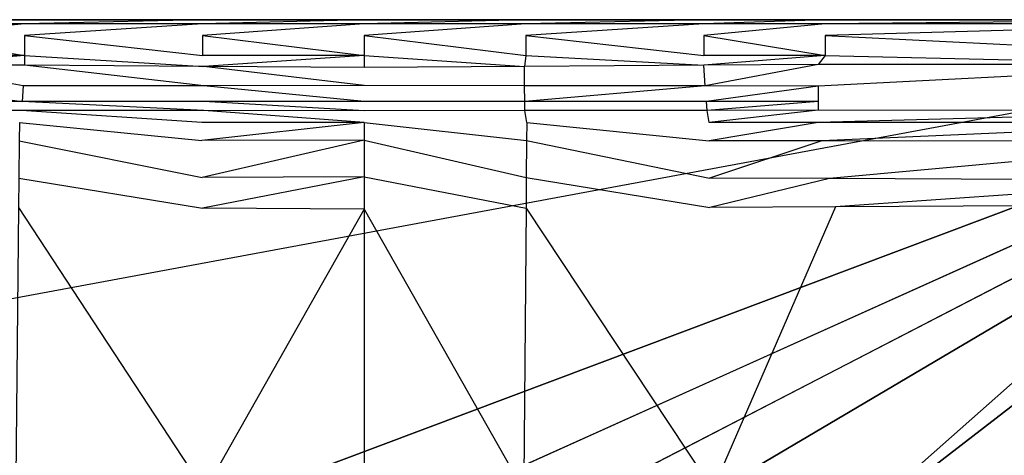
# Model space of a CAD drawing. Extents: x 0 to 1.3, y -0.48 to 0.
# Tile 18 of 24: x 0.56 to 0.81, y -0.11 to 0. Entities that reach past the tile are written whole.
import ezdxf

# ---------------------------------------------------------------- set-up
doc = ezdxf.new("R2010")
doc.units = 0
doc.layers.add('L1_BECKEN_611813___REPLACEMTFOR', color=7, linetype='CONTINUOUS')

msp = doc.modelspace()

# ---------------------------------------------------------------- linework, layer by layer
at = {"layer": 'L1_BECKEN_611813___REPLACEMTFOR', "color": 8}
for points, invisible_edges in [([(0.650004, 0, 0.095963), (0.313299, 0, 0.093517), (0.311963, 0, 0.09855), (0.650004, 0, 0.095963)], 15), ([(0.311963, 0, 0.09855), (0.650002, 0, 0.099695), (0.650004, 0, 0.095963), (0.311963, 0, 0.09855)], 13), ([(0.650002, 0, 0.099695), (0.311963, 0, 0.09855), (0.320702, 0, 0.105293), (0.650002, 0, 0.099695)], 14), ([(0.981117, 0, 0.072452), (0.318887, 0, 0.072452), (0.313299, 0, 0.093517), (0.981117, 0, 0.072452)], 13), ([(0.981117, 0, 0.072452), (0.313299, 0, 0.093517), (0.986705, 0, 0.093517), (0.981117, 0, 0.072452)], 15), ([(0.986705, 0, 0.093517), (0.313299, 0, 0.093517), (0.650004, 0, 0.095963), (0.986705, 0, 0.093517)], 15), ([(0.970065, 0, 0.044306), (0.329939, 0, 0.044306), (0.318887, 0, 0.072452), (0.970065, 0, 0.044306)], 13), ([(0.970065, 0, 0.044306), (0.318887, 0, 0.072452), (0.981117, 0, 0.072452), (0.970065, 0, 0.044306)], 10), ([(0.320702, 0, 0.105293), (0.650002, 0, 0.1683), (0.650002, 0, 0.099695), (0.320702, 0, 0.105293)], 13), ([(0.650002, 0, 0.1683), (0.320702, 0, 0.105293), (0.402363, 0, 0.1683), (0.650002, 0, 0.1683)], 10), ([(0.955006, 0, 0.017588), (0.344998, 0, 0.017588), (0.329939, 0, 0.044306), (0.955006, 0, 0.017588)], 13), ([(0.955006, 0, 0.017588), (0.329939, 0, 0.044306), (0.970065, 0, 0.044306), (0.955006, 0, 0.017588)], 10), ([(0.344998, 0, 0.017588), (0.940173, 0, 0.002524), (0.359831, 0, 0.002524), (0.344998, 0, 0.017588)], 13), ([(0.940173, 0, 0.002524), (0.344998, 0, 0.017588), (0.955006, 0, 0.017588), (0.940173, 0, 0.002524)], 10), ([(0.359831, 0, 0.002524), (0.937689, 0), (0.362316, 0), (0.359831, 0, 0.002524)], 13), ([(0.937689, 0), (0.359831, 0, 0.002524), (0.940173, 0, 0.002524), (0.937689, 0)], 14), ([(0.363478, -0.106697), (0.362316, 0), (0.937689, 0), (0.363478, -0.106697)], 13), ([(0.363478, -0.106697), (0.937689, 0), (0.372258, -0.163497), (0.363478, -0.106697)], 10), ([(0.372258, -0.163497), (0.937689, 0), (0.386954, -0.207096), (0.372258, -0.163497)], 13), ([(0.386954, -0.207096), (0.937689, 0), (0.393763, -0.22832), (0.386954, -0.207096)], 10), ([(0.393763, -0.22832), (0.937689, 0), (0.399145, -0.242771), (0.393763, -0.22832)], 13), ([(0.399145, -0.242771), (0.937689, 0), (0.408644, -0.256961), (0.399145, -0.242771)], 10), ([(0.650002, 0, 0.1683), (0.402363, 0, 0.1683), (0.412499, 0, 0.1683), (0.650002, 0, 0.1683)], 13), ([(0.408644, -0.256961), (0.937689, 0), (0.419036, -0.268345), (0.408644, -0.256961)], 13), ([(0.650002, 0, 0.1683), (0.412499, 0, 0.1683), (0.422635, 0, 0.1683), (0.650002, 0, 0.1683)], 10), ([(0.419036, -0.268345), (0.937689, 0), (0.433372, -0.277748), (0.419036, -0.268345)], 10), ([(0.650002, 0, 0.1683), (0.422635, 0, 0.1683), (0.432772, 0, 0.1683), (0.650002, 0, 0.1683)], 13), ([(0.650002, 0, 0.1683), (0.432772, 0, 0.1683), (0.535204, 0, 0.1683), (0.650002, 0, 0.1683)], 14), ([(0.433372, -0.277748), (0.937689, 0), (0.454134, -0.285832), (0.433372, -0.277748)], 13), ([(0.454134, -0.285832), (0.937689, 0), (0.474954, -0.287985), (0.454134, -0.285832)], 10), ([(0.474954, -0.287985), (0.937689, 0), (0.563821, -0.288271), (0.474954, -0.287985)], 13), ([(0.534604, -0.001, 0.17595), (0.564976, 0, 0.170888), (0.534604, 0, 0.170888), (0.534604, -0.001, 0.17595)], 13), ([(0.564976, 0, 0.170888), (0.534604, -0.001, 0.17595), (0.564976, -0.001, 0.17595), (0.564976, 0, 0.170888)], 14), ([(0.534604, 0, 0.170888), (0.565418, 0, 0.1683), (0.535204, 0, 0.1683), (0.534604, 0, 0.170888)], 13), ([(0.565418, 0, 0.1683), (0.534604, 0, 0.170888), (0.564976, 0, 0.170888), (0.565418, 0, 0.1683)], 14), ([(0.650002, 0, 0.1683), (0.535204, 0, 0.1683), (0.565418, 0, 0.1683), (0.650002, 0, 0.1683)], 15), ([(0.563821, -0.288271), (0.937689, 0), (0.650004, -0.288548), (0.563821, -0.288271)], 10), ([(0.564976, -0.001, 0.17595), (0.609547, 0, 0.170888), (0.564976, 0, 0.170888), (0.564976, -0.001, 0.17595)], 13), ([(0.609547, 0, 0.170888), (0.564976, -0.001, 0.17595), (0.609547, -0.001, 0.17595), (0.609547, 0, 0.170888)], 14), ([(0.564976, 0, 0.170888), (0.609758, 0, 0.1683), (0.565418, 0, 0.1683), (0.564976, 0, 0.170888)], 13), ([(0.609758, 0, 0.1683), (0.564976, 0, 0.170888), (0.609547, 0, 0.170888), (0.609758, 0, 0.1683)], 14), ([(0.650002, 0, 0.1683), (0.565418, 0, 0.1683), (0.609758, 0, 0.1683), (0.650002, 0, 0.1683)], 15), ([(0.609547, -0.001, 0.17595), (0.650002, 0, 0.170888), (0.609547, 0, 0.170888), (0.609547, -0.001, 0.17595)], 13), ([(0.650002, 0, 0.170888), (0.609547, -0.001, 0.17595), (0.650002, -0.001, 0.17595), (0.650002, 0, 0.170888)], 14), ([(0.609547, 0, 0.170888), (0.650002, 0, 0.1683), (0.609758, 0, 0.1683), (0.609547, 0, 0.170888)], 13), ([(0.650002, 0, 0.1683), (0.609547, 0, 0.170888), (0.650002, 0, 0.170888), (0.650002, 0, 0.1683)], 14), ([(0.650002, 0, 0.1683), (0.979302, 0, 0.105293), (0.650002, 0, 0.099695), (0.650002, 0, 0.1683)], 13), ([(0.979302, 0, 0.105293), (0.650002, 0, 0.1683), (0.897642, 0, 0.1683), (0.979302, 0, 0.105293)], 10), ([(0.897642, 0, 0.1683), (0.650002, 0, 0.1683), (0.690247, 0, 0.1683), (0.897642, 0, 0.1683)], 13), ([(0.650002, -0.001, 0.17595), (0.690457, 0, 0.170888), (0.650002, 0, 0.170888), (0.650002, -0.001, 0.17595)], 13), ([(0.690457, 0, 0.170888), (0.650002, -0.001, 0.17595), (0.690457, -0.001, 0.17595), (0.690457, 0, 0.170888)], 14), ([(0.650002, 0, 0.099695), (0.988041, 0, 0.09855), (0.650004, 0, 0.095963), (0.650002, 0, 0.099695)], 13), ([(0.988041, 0, 0.09855), (0.650002, 0, 0.099695), (0.979302, 0, 0.105293), (0.988041, 0, 0.09855)], 14), ([(0.650002, 0, 0.170888), (0.690247, 0, 0.1683), (0.650002, 0, 0.1683), (0.650002, 0, 0.170888)], 13), ([(0.690247, 0, 0.1683), (0.650002, 0, 0.170888), (0.690457, 0, 0.170888), (0.690247, 0, 0.1683)], 14), ([(0.988041, 0, 0.09855), (0.986705, 0, 0.093517), (0.650004, 0, 0.095963), (0.988041, 0, 0.09855)], 15), ([(0.650004, -0.288548), (0.937689, 0), (0.736183, -0.288271), (0.650004, -0.288548)], 13), ([(0.897642, 0, 0.1683), (0.690247, 0, 0.1683), (0.734586, 0, 0.1683), (0.897642, 0, 0.1683)], 10), ([(0.690457, 0, 0.170888), (0.734586, 0, 0.1683), (0.690247, 0, 0.1683), (0.690457, 0, 0.170888)], 13), ([(0.690457, -0.001, 0.17595), (0.735029, 0, 0.170888), (0.690457, 0, 0.170888), (0.690457, -0.001, 0.17595)], 13), ([(0.735029, 0, 0.170888), (0.690457, -0.001, 0.17595), (0.735029, -0.001, 0.17595), (0.735029, 0, 0.170888)], 14), ([(0.734586, 0, 0.1683), (0.690457, 0, 0.170888), (0.735029, 0, 0.170888), (0.734586, 0, 0.1683)], 14), ([(0.897642, 0, 0.1683), (0.734586, 0, 0.1683), (0.7648, 0, 0.1683), (0.897642, 0, 0.1683)], 13), ([(0.735029, 0, 0.170888), (0.7648, 0, 0.1683), (0.734586, 0, 0.1683), (0.735029, 0, 0.170888)], 13), ([(0.735029, -0.001, 0.17595), (0.765401, 0, 0.170888), (0.735029, 0, 0.170888), (0.735029, -0.001, 0.17595)], 13), ([(0.765401, 0, 0.170888), (0.735029, -0.001, 0.17595), (0.765401, -0.001, 0.17595), (0.765401, 0, 0.170888)], 14), ([(0.7648, 0, 0.1683), (0.735029, 0, 0.170888), (0.765401, 0, 0.170888), (0.7648, 0, 0.1683)], 14), ([(0.736183, -0.288271), (0.937689, 0), (0.82505, -0.287985), (0.736183, -0.288271)], 10), ([(0.897642, 0, 0.1683), (0.7648, 0, 0.1683), (0.867233, 0, 0.1683), (0.897642, 0, 0.1683)], 14), ([(0.765401, 0, 0.170888), (0.867233, 0, 0.1683), (0.7648, 0, 0.1683), (0.765401, 0, 0.170888)], 13), ([(0.765401, -0.001, 0.17595), (0.868369, 0, 0.170888), (0.765401, 0, 0.170888), (0.765401, -0.001, 0.17595)], 13), ([(0.868369, 0, 0.170888), (0.765401, -0.001, 0.17595), (0.868369, -0.001, 0.17595), (0.868369, 0, 0.170888)], 14), ([(0.867233, 0, 0.1683), (0.765401, 0, 0.170888), (0.868369, 0, 0.170888), (0.867233, 0, 0.1683)], 14), ([(0.534604, -0.004, 0.178988), (0.564976, -0.001, 0.17595), (0.534604, -0.001, 0.17595), (0.534604, -0.004, 0.178988)], 13), ([(0.564976, -0.001, 0.17595), (0.534604, -0.004, 0.178988), (0.564976, -0.004, 0.178988), (0.564976, -0.001, 0.17595)], 14), ([(0.564976, -0.004, 0.178988), (0.609547, -0.001, 0.17595), (0.564976, -0.001, 0.17595), (0.564976, -0.004, 0.178988)], 13), ([(0.609547, -0.001, 0.17595), (0.564976, -0.004, 0.178988), (0.609547, -0.004, 0.178988), (0.609547, -0.001, 0.17595)], 14), ([(0.609547, -0.004, 0.178988), (0.650002, -0.001, 0.17595), (0.609547, -0.001, 0.17595), (0.609547, -0.004, 0.178988)], 13), ([(0.650002, -0.001, 0.17595), (0.609547, -0.004, 0.178988), (0.650002, -0.004, 0.178988), (0.650002, -0.001, 0.17595)], 14), ([(0.650002, -0.004, 0.178988), (0.690457, -0.001, 0.17595), (0.650002, -0.001, 0.17595), (0.650002, -0.004, 0.178988)], 13), ([(0.690457, -0.001, 0.17595), (0.650002, -0.004, 0.178988), (0.690457, -0.004, 0.178988), (0.690457, -0.001, 0.17595)], 14), ([(0.690457, -0.004, 0.178988), (0.735029, -0.001, 0.17595), (0.690457, -0.001, 0.17595), (0.690457, -0.004, 0.178988)], 13), ([(0.735029, -0.001, 0.17595), (0.690457, -0.004, 0.178988), (0.735029, -0.004, 0.178988), (0.735029, -0.001, 0.17595)], 14), ([(0.735029, -0.004, 0.178988), (0.765401, -0.001, 0.17595), (0.735029, -0.001, 0.17595), (0.735029, -0.004, 0.178988)], 13), ([(0.765401, -0.001, 0.17595), (0.735029, -0.004, 0.178988), (0.765401, -0.004, 0.178988), (0.765401, -0.001, 0.17595)], 14), ([(0.765401, -0.004, 0.178988), (0.868369, -0.001, 0.17595), (0.765401, -0.001, 0.17595), (0.765401, -0.004, 0.178988)], 13), ([(0.868369, -0.001, 0.17595), (0.765401, -0.004, 0.178988), (0.868369, -0.004, 0.178988), (0.868369, -0.001, 0.17595)], 14), ([(0.564976, -0.009, 0.18), (0.534604, -0.004, 0.178988), (0.534604, -0.009, 0.18), (0.564976, -0.009, 0.18)], 13), ([(0.534604, -0.004, 0.178988), (0.564976, -0.009, 0.18), (0.564976, -0.004, 0.178988), (0.534604, -0.004, 0.178988)], 14), ([(0.609547, -0.009, 0.18), (0.564976, -0.004, 0.178988), (0.564976, -0.009, 0.18), (0.609547, -0.009, 0.18)], 13), ([(0.564976, -0.004, 0.178988), (0.609547, -0.009, 0.18), (0.609547, -0.004, 0.178988), (0.564976, -0.004, 0.178988)], 14), ([(0.650002, -0.009, 0.18), (0.609547, -0.004, 0.178988), (0.609547, -0.009, 0.18), (0.650002, -0.009, 0.18)], 13), ([(0.609547, -0.004, 0.178988), (0.650002, -0.009, 0.18), (0.650002, -0.004, 0.178988), (0.609547, -0.004, 0.178988)], 14), ([(0.690457, -0.009, 0.18), (0.650002, -0.004, 0.178988), (0.650002, -0.009, 0.18), (0.690457, -0.009, 0.18)], 13), ([(0.650002, -0.004, 0.178988), (0.690457, -0.009, 0.18), (0.690457, -0.004, 0.178988), (0.650002, -0.004, 0.178988)], 14), ([(0.735029, -0.009, 0.18), (0.690457, -0.004, 0.178988), (0.690457, -0.009, 0.18), (0.735029, -0.009, 0.18)], 13), ([(0.690457, -0.004, 0.178988), (0.735029, -0.009, 0.18), (0.735029, -0.004, 0.178988), (0.690457, -0.004, 0.178988)], 14), ([(0.765401, -0.009, 0.18), (0.735029, -0.004, 0.178988), (0.735029, -0.009, 0.18), (0.765401, -0.009, 0.18)], 13), ([(0.735029, -0.004, 0.178988), (0.765401, -0.009, 0.18), (0.765401, -0.004, 0.178988), (0.735029, -0.004, 0.178988)], 14), ([(0.868369, -0.009, 0.18), (0.765401, -0.004, 0.178988), (0.765401, -0.009, 0.18), (0.868369, -0.009, 0.18)], 13), ([(0.765401, -0.004, 0.178988), (0.868369, -0.009, 0.18), (0.868369, -0.004, 0.178988), (0.765401, -0.004, 0.178988)], 14), ([(0.536344, -0.011249, 0.18), (0.564976, -0.009, 0.18), (0.534604, -0.009, 0.18), (0.536344, -0.011249, 0.18)], 13), ([(0.564976, -0.009, 0.18), (0.536344, -0.011249, 0.18), (0.564954, -0.011438, 0.18), (0.564976, -0.009, 0.18)], 14), ([(0.609875, -0.011735, 0.18), (0.564976, -0.009, 0.18), (0.564954, -0.011438, 0.18), (0.609875, -0.011735, 0.18)], 13), ([(0.564976, -0.009, 0.18), (0.609875, -0.011735, 0.18), (0.609547, -0.009, 0.18), (0.564976, -0.009, 0.18)], 14), ([(0.609875, -0.011735, 0.18), (0.650002, -0.009, 0.18), (0.609547, -0.009, 0.18), (0.609875, -0.011735, 0.18)], 13), ([(0.650002, -0.009, 0.18), (0.609875, -0.011735, 0.18), (0.650002, -0.012, 0.18), (0.650002, -0.009, 0.18)], 14), ([(0.69013, -0.011735, 0.18), (0.650002, -0.009, 0.18), (0.650002, -0.012, 0.18), (0.69013, -0.011735, 0.18)], 13), ([(0.650002, -0.009, 0.18), (0.69013, -0.011735, 0.18), (0.690457, -0.009, 0.18), (0.650002, -0.009, 0.18)], 14), ([(0.73505, -0.011438, 0.18), (0.690457, -0.009, 0.18), (0.69013, -0.011735, 0.18), (0.73505, -0.011438, 0.18)], 13), ([(0.690457, -0.009, 0.18), (0.73505, -0.011438, 0.18), (0.735029, -0.009, 0.18), (0.690457, -0.009, 0.18)], 14), ([(0.73505, -0.011438, 0.18), (0.765401, -0.009, 0.18), (0.735029, -0.009, 0.18), (0.73505, -0.011438, 0.18)], 13), ([(0.765401, -0.009, 0.18), (0.73505, -0.011438, 0.18), (0.76366, -0.011249, 0.18), (0.765401, -0.009, 0.18)], 14), ([(0.86813, -0.011249, 0.18), (0.765401, -0.009, 0.18), (0.76366, -0.011249, 0.18), (0.86813, -0.011249, 0.18)], 13), ([(0.765401, -0.009, 0.18), (0.86813, -0.011249, 0.18), (0.868369, -0.009, 0.18), (0.765401, -0.009, 0.18)], 14), ([(0.564954, -0.011438, 0.18), (0.536344, -0.011249, 0.18), (0.564644, -0.016605, 0.178423), (0.564954, -0.011438, 0.18)], 14), ([(0.564644, -0.016605, 0.178423), (0.536344, -0.011249, 0.18), (0.536344, -0.016636, 0.178512), (0.564644, -0.016605, 0.178423)], 14), ([(0.609842, -0.016556, 0.178282), (0.564954, -0.011438, 0.18), (0.564644, -0.016605, 0.178423), (0.609842, -0.016556, 0.178282)], 14), ([(0.609875, -0.011735, 0.18), (0.564954, -0.011438, 0.18), (0.609842, -0.016556, 0.178282), (0.609875, -0.011735, 0.18)], 14), ([(0.650002, -0.016513, 0.178156), (0.609875, -0.011735, 0.18), (0.609842, -0.016556, 0.178282), (0.650002, -0.016513, 0.178156)], 14), ([(0.650002, -0.012, 0.18), (0.609875, -0.011735, 0.18), (0.650002, -0.016513, 0.178156), (0.650002, -0.012, 0.18)], 14), ([(0.690162, -0.016556, 0.178282), (0.69013, -0.011735, 0.18), (0.650002, -0.016513, 0.178156), (0.690162, -0.016556, 0.178282)], 14), ([(0.69013, -0.011735, 0.18), (0.650002, -0.012, 0.18), (0.650002, -0.016513, 0.178156), (0.69013, -0.011735, 0.18)], 14), ([(0.73505, -0.011438, 0.18), (0.69013, -0.011735, 0.18), (0.690162, -0.016556, 0.178282), (0.73505, -0.011438, 0.18)], 14), ([(0.73536, -0.016605, 0.178423), (0.73505, -0.011438, 0.18), (0.690162, -0.016556, 0.178282), (0.73536, -0.016605, 0.178423)], 14), ([(0.76366, -0.011249, 0.18), (0.73505, -0.011438, 0.18), (0.73536, -0.016605, 0.178423), (0.76366, -0.011249, 0.18)], 14), ([(0.76366, -0.011249, 0.18), (0.73536, -0.016605, 0.178423), (0.76366, -0.016636, 0.178512), (0.76366, -0.011249, 0.18)], 14), ([(0.86813, -0.011249, 0.18), (0.76366, -0.016636, 0.178512), (0.867965, -0.016505, 0.178222), (0.86813, -0.011249, 0.18)], 14), ([(0.86813, -0.011249, 0.18), (0.76366, -0.011249, 0.18), (0.76366, -0.016636, 0.178512), (0.86813, -0.011249, 0.18)], 14), ([(0.536344, -0.016636, 0.178512), (0.564337, -0.020482, 0.174523), (0.564644, -0.016605, 0.178423), (0.536344, -0.016636, 0.178512)], 14), ([(0.536344, -0.016636, 0.178512), (0.536344, -0.020482, 0.174523), (0.564337, -0.020482, 0.174523), (0.536344, -0.016636, 0.178512)], 14), ([(0.564644, -0.016605, 0.178423), (0.564337, -0.020482, 0.174523), (0.609816, -0.020483, 0.174523), (0.564644, -0.016605, 0.178423)], 14), ([(0.609842, -0.016556, 0.178282), (0.564644, -0.016605, 0.178423), (0.609816, -0.020483, 0.174523), (0.609842, -0.016556, 0.178282)], 14), ([(0.650002, -0.020483, 0.174523), (0.609842, -0.016556, 0.178282), (0.609816, -0.020483, 0.174523), (0.650002, -0.020483, 0.174523)], 14), ([(0.650002, -0.016513, 0.178156), (0.609842, -0.016556, 0.178282), (0.650002, -0.020483, 0.174523), (0.650002, -0.016513, 0.178156)], 14), ([(0.690162, -0.016556, 0.178282), (0.650002, -0.016513, 0.178156), (0.650002, -0.020483, 0.174523), (0.690162, -0.016556, 0.178282)], 14), ([(0.690188, -0.020483, 0.174523), (0.690162, -0.016556, 0.178282), (0.650002, -0.020483, 0.174523), (0.690188, -0.020483, 0.174523)], 14), ([(0.73536, -0.016605, 0.178423), (0.690162, -0.016556, 0.178282), (0.690188, -0.020483, 0.174523), (0.73536, -0.016605, 0.178423)], 14), ([(0.73536, -0.016605, 0.178423), (0.690188, -0.020483, 0.174523), (0.735667, -0.020482, 0.174523), (0.73536, -0.016605, 0.178423)], 14), ([(0.76366, -0.016636, 0.178512), (0.73536, -0.016605, 0.178423), (0.735667, -0.020482, 0.174523), (0.76366, -0.016636, 0.178512)], 14), ([(0.76366, -0.016636, 0.178512), (0.735667, -0.020482, 0.174523), (0.76366, -0.020482, 0.174523), (0.76366, -0.016636, 0.178512)], 14), ([(0.868464, -0.020482, 0.174523), (0.867965, -0.016505, 0.178222), (0.76366, -0.020482, 0.174523), (0.868464, -0.020482, 0.174523)], 14), ([(0.76366, -0.016636, 0.178512), (0.76366, -0.020482, 0.174523), (0.867965, -0.016505, 0.178222), (0.76366, -0.016636, 0.178512)], 14), ([(0.564337, -0.020482, 0.174523), (0.536344, -0.020482, 0.174523), (0.56416, -0.022724, 0.172295), (0.564337, -0.020482, 0.174523)], 14), ([(0.536344, -0.020482, 0.174523), (0.536344, -0.02268, 0.172244), (0.56416, -0.022724, 0.172295), (0.536344, -0.020482, 0.174523)], 14), ([(0.609801, -0.022796, 0.172379), (0.564337, -0.020482, 0.174523), (0.56416, -0.022724, 0.172295), (0.609801, -0.022796, 0.172379)], 14), ([(0.609816, -0.020483, 0.174523), (0.564337, -0.020482, 0.174523), (0.609801, -0.022796, 0.172379), (0.609816, -0.020483, 0.174523)], 14), ([(0.650002, -0.02286, 0.172453), (0.609816, -0.020483, 0.174523), (0.609801, -0.022796, 0.172379), (0.650002, -0.02286, 0.172453)], 14), ([(0.650002, -0.020483, 0.174523), (0.609816, -0.020483, 0.174523), (0.650002, -0.02286, 0.172453), (0.650002, -0.020483, 0.174523)], 14), ([(0.690204, -0.022796, 0.172379), (0.690188, -0.020483, 0.174523), (0.650002, -0.02286, 0.172453), (0.690204, -0.022796, 0.172379)], 14), ([(0.690188, -0.020483, 0.174523), (0.650002, -0.020483, 0.174523), (0.650002, -0.02286, 0.172453), (0.690188, -0.020483, 0.174523)], 14), ([(0.735667, -0.020482, 0.174523), (0.690188, -0.020483, 0.174523), (0.690204, -0.022796, 0.172379), (0.735667, -0.020482, 0.174523)], 14), ([(0.735844, -0.022724, 0.172295), (0.735667, -0.020482, 0.174523), (0.690204, -0.022796, 0.172379), (0.735844, -0.022724, 0.172295)], 14), ([(0.76366, -0.020482, 0.174523), (0.735667, -0.020482, 0.174523), (0.735844, -0.022724, 0.172295), (0.76366, -0.020482, 0.174523)], 14), ([(0.76366, -0.020482, 0.174523), (0.735844, -0.022724, 0.172295), (0.76366, -0.02268, 0.172244), (0.76366, -0.020482, 0.174523)], 14), ([(0.868733, -0.022858, 0.172426), (0.868464, -0.020482, 0.174523), (0.76366, -0.02268, 0.172244), (0.868733, -0.022858, 0.172426)], 14), ([(0.76366, -0.020482, 0.174523), (0.76366, -0.02268, 0.172244), (0.868464, -0.020482, 0.174523), (0.76366, -0.020482, 0.174523)], 14), ([(0.56416, -0.022724, 0.172295), (0.536344, -0.02268, 0.172244), (0.563651, -0.025759, 0.171394), (0.56416, -0.022724, 0.172295)], 14), ([(0.609334, -0.025759, 0.171394), (0.56416, -0.022724, 0.172295), (0.563651, -0.025759, 0.171394), (0.609334, -0.025759, 0.171394)], 14), ([(0.609801, -0.022796, 0.172379), (0.56416, -0.022724, 0.172295), (0.609334, -0.025759, 0.171394), (0.609801, -0.022796, 0.172379)], 14), ([(0.650002, -0.025759, 0.171394), (0.609801, -0.022796, 0.172379), (0.609334, -0.025759, 0.171394), (0.650002, -0.025759, 0.171394)], 14), ([(0.650002, -0.02286, 0.172453), (0.609801, -0.022796, 0.172379), (0.650002, -0.025759, 0.171394), (0.650002, -0.02286, 0.172453)], 14), ([(0.69067, -0.025759, 0.171394), (0.690204, -0.022796, 0.172379), (0.650002, -0.025759, 0.171394), (0.69067, -0.025759, 0.171394)], 14), ([(0.690204, -0.022796, 0.172379), (0.650002, -0.02286, 0.172453), (0.650002, -0.025759, 0.171394), (0.690204, -0.022796, 0.172379)], 14), ([(0.735844, -0.022724, 0.172295), (0.690204, -0.022796, 0.172379), (0.69067, -0.025759, 0.171394), (0.735844, -0.022724, 0.172295)], 14), ([(0.736353, -0.025759, 0.171394), (0.735844, -0.022724, 0.172295), (0.69067, -0.025759, 0.171394), (0.736353, -0.025759, 0.171394)], 14), ([(0.76366, -0.02268, 0.172244), (0.735844, -0.022724, 0.172295), (0.736353, -0.025759, 0.171394), (0.76366, -0.02268, 0.172244)], 14), ([(0.76366, -0.02268, 0.172244), (0.736353, -0.025759, 0.171394), (0.76366, -0.025759, 0.171394), (0.76366, -0.02268, 0.172244)], 14), ([(0.868733, -0.022858, 0.172426), (0.76366, -0.02268, 0.172244), (0.76366, -0.025759, 0.171394), (0.868733, -0.022858, 0.172426)], 14), ([(0.868733, -0.022858, 0.172426), (0.76366, -0.025759, 0.171394), (0.868656, -0.025759, 0.171394), (0.868733, -0.022858, 0.172426)], 14), ([(0.609369, -0.030275, 0.171391), (0.563651, -0.025759, 0.171394), (0.563607, -0.030345, 0.171393), (0.609369, -0.030275, 0.171391)], 13), ([(0.563651, -0.025759, 0.171394), (0.609369, -0.030275, 0.171391), (0.609334, -0.025759, 0.171394), (0.563651, -0.025759, 0.171394)], 14), ([(0.609369, -0.030275, 0.171391), (0.650002, -0.025759, 0.171394), (0.609334, -0.025759, 0.171394), (0.609369, -0.030275, 0.171391)], 13), ([(0.650002, -0.025759, 0.171394), (0.609369, -0.030275, 0.171391), (0.650002, -0.030214, 0.17139), (0.650002, -0.025759, 0.171394)], 14), ([(0.690636, -0.030275, 0.171391), (0.650002, -0.025759, 0.171394), (0.650002, -0.030214, 0.17139), (0.690636, -0.030275, 0.171391)], 13), ([(0.650002, -0.025759, 0.171394), (0.690636, -0.030275, 0.171391), (0.69067, -0.025759, 0.171394), (0.650002, -0.025759, 0.171394)], 14), ([(0.736397, -0.030345, 0.171393), (0.69067, -0.025759, 0.171394), (0.690636, -0.030275, 0.171391), (0.736397, -0.030345, 0.171393)], 13), ([(0.69067, -0.025759, 0.171394), (0.736397, -0.030345, 0.171393), (0.736353, -0.025759, 0.171394), (0.69067, -0.025759, 0.171394)], 14), ([(0.736397, -0.030345, 0.171393), (0.76366, -0.025759, 0.171394), (0.736353, -0.025759, 0.171394), (0.736397, -0.030345, 0.171393)], 13), ([(0.76366, -0.025759, 0.171394), (0.736397, -0.030345, 0.171393), (0.764605, -0.030391, 0.171394), (0.76366, -0.025759, 0.171394)], 14), ([(0.764605, -0.030391, 0.171394), (0.868656, -0.025759, 0.171394), (0.76366, -0.025759, 0.171394), (0.764605, -0.030391, 0.171394)], 13), ([(0.868656, -0.025759, 0.171394), (0.764605, -0.030391, 0.171394), (0.867275, -0.030539, 0.171394), (0.868656, -0.025759, 0.171394)], 14), ([(0.609439, -0.039518, 0.171386), (0.563607, -0.030345, 0.171393), (0.563518, -0.039702, 0.17139), (0.609439, -0.039518, 0.171386)], 13), ([(0.563607, -0.030345, 0.171393), (0.609439, -0.039518, 0.171386), (0.609369, -0.030275, 0.171391), (0.563607, -0.030345, 0.171393)], 14), ([(0.609439, -0.039518, 0.171386), (0.650002, -0.030214, 0.17139), (0.609369, -0.030275, 0.171391), (0.609439, -0.039518, 0.171386)], 13), ([(0.650002, -0.030214, 0.17139), (0.609439, -0.039518, 0.171386), (0.650002, -0.039356, 0.171383), (0.650002, -0.030214, 0.17139)], 14), ([(0.690565, -0.039518, 0.171386), (0.650002, -0.030214, 0.17139), (0.650002, -0.039356, 0.171383), (0.690565, -0.039518, 0.171386)], 13), ([(0.650002, -0.030214, 0.17139), (0.690565, -0.039518, 0.171386), (0.690636, -0.030275, 0.171391), (0.650002, -0.030214, 0.17139)], 14), ([(0.736487, -0.039702, 0.17139), (0.690636, -0.030275, 0.171391), (0.690565, -0.039518, 0.171386), (0.736487, -0.039702, 0.17139)], 13), ([(0.690636, -0.030275, 0.171391), (0.736487, -0.039702, 0.17139), (0.736397, -0.030345, 0.171393), (0.690636, -0.030275, 0.171391)], 14), ([(0.736487, -0.039702, 0.17139), (0.764605, -0.030391, 0.171394), (0.736397, -0.030345, 0.171393), (0.736487, -0.039702, 0.17139)], 13), ([(0.764605, -0.030391, 0.171394), (0.736487, -0.039702, 0.17139), (0.766528, -0.039822, 0.171394), (0.764605, -0.030391, 0.171394)], 14), ([(0.766528, -0.039822, 0.171394), (0.867275, -0.030539, 0.171394), (0.764605, -0.030391, 0.171394), (0.766528, -0.039822, 0.171394)], 13), ([(0.867275, -0.030539, 0.171394), (0.766528, -0.039822, 0.171394), (0.864481, -0.040211, 0.171394), (0.867275, -0.030539, 0.171394)], 14), ([(0.609498, -0.047258, 0.171382), (0.650002, -0.039356, 0.171383), (0.609439, -0.039518, 0.171386), (0.609498, -0.047258, 0.171382)], 13), ([(0.650002, -0.039356, 0.171383), (0.609498, -0.047258, 0.171382), (0.650002, -0.047461, 0.171377), (0.650002, -0.039356, 0.171383)], 14), ([(0.690506, -0.047258, 0.171382), (0.650002, -0.039356, 0.171383), (0.650002, -0.047461, 0.171377), (0.690506, -0.047258, 0.171382)], 13), ([(0.650002, -0.039356, 0.171383), (0.690506, -0.047258, 0.171382), (0.690565, -0.039518, 0.171386), (0.650002, -0.039356, 0.171383)], 14), ([(0.609498, -0.047258, 0.171382), (0.563518, -0.039702, 0.17139), (0.563448, -0.047027, 0.171388), (0.609498, -0.047258, 0.171382)], 13), ([(0.563518, -0.039702, 0.17139), (0.609498, -0.047258, 0.171382), (0.609439, -0.039518, 0.171386), (0.563518, -0.039702, 0.17139)], 14), ([(0.736557, -0.047027, 0.171388), (0.690565, -0.039518, 0.171386), (0.690506, -0.047258, 0.171382), (0.736557, -0.047027, 0.171388)], 13), ([(0.690565, -0.039518, 0.171386), (0.736557, -0.047027, 0.171388), (0.736487, -0.039702, 0.17139), (0.690565, -0.039518, 0.171386)], 14), ([(0.736557, -0.047027, 0.171388), (0.766528, -0.039822, 0.171394), (0.736487, -0.039702, 0.17139), (0.736557, -0.047027, 0.171388)], 13), ([(0.766528, -0.039822, 0.171394), (0.736557, -0.047027, 0.171388), (0.767965, -0.046871, 0.171394), (0.766528, -0.039822, 0.171394)], 14), ([(0.767965, -0.046871, 0.171394), (0.864481, -0.040211, 0.171394), (0.766528, -0.039822, 0.171394), (0.767965, -0.046871, 0.171394)], 13), ([(0.864481, -0.040211, 0.171394), (0.767965, -0.046871, 0.171394), (0.862697, -0.046387, 0.171394), (0.864481, -0.040211, 0.171394)], 14), ([(0.782357, -0.117454, 0.171394), (0.862697, -0.046387, 0.171394), (0.767965, -0.046871, 0.171394), (0.782357, -0.117454, 0.171394)], 13), ([(0.862697, -0.046387, 0.171394), (0.782357, -0.117454, 0.171394), (0.841924, -0.1183, 0.171394), (0.862697, -0.046387, 0.171394)], 14), ([(0.610037, -0.118074, 0.171343), (0.563448, -0.047027, 0.171388), (0.56277, -0.117758, 0.171369), (0.610037, -0.118074, 0.171343)], 13), ([(0.563448, -0.047027, 0.171388), (0.610037, -0.118074, 0.171343), (0.609498, -0.047258, 0.171382), (0.563448, -0.047027, 0.171388)], 14), ([(0.610037, -0.118074, 0.171343), (0.650002, -0.047461, 0.171377), (0.609498, -0.047258, 0.171382), (0.610037, -0.118074, 0.171343)], 13), ([(0.650002, -0.047461, 0.171377), (0.610037, -0.118074, 0.171343), (0.650002, -0.118342, 0.171321), (0.650002, -0.047461, 0.171377)], 14), ([(0.650002, -0.047461, 0.171377), (0.689968, -0.118074, 0.171343), (0.690506, -0.047258, 0.171382), (0.650002, -0.047461, 0.171377)], 14), ([(0.689968, -0.118074, 0.171343), (0.650002, -0.047461, 0.171377), (0.650002, -0.118342, 0.171321), (0.689968, -0.118074, 0.171343)], 13), ([(0.737234, -0.117758, 0.171369), (0.690506, -0.047258, 0.171382), (0.689968, -0.118074, 0.171343), (0.737234, -0.117758, 0.171369)], 13), ([(0.690506, -0.047258, 0.171382), (0.737234, -0.117758, 0.171369), (0.736557, -0.047027, 0.171388), (0.690506, -0.047258, 0.171382)], 14), ([(0.737234, -0.117758, 0.171369), (0.767965, -0.046871, 0.171394), (0.736557, -0.047027, 0.171388), (0.737234, -0.117758, 0.171369)], 13), ([(0.767965, -0.046871, 0.171394), (0.737234, -0.117758, 0.171369), (0.782357, -0.117454, 0.171394), (0.767965, -0.046871, 0.171394)], 14)]:
    msp.add_3dface(points, dxfattribs=dict(at, invisible_edges=invisible_edges))

doc.saveas('drawing.dxf')
